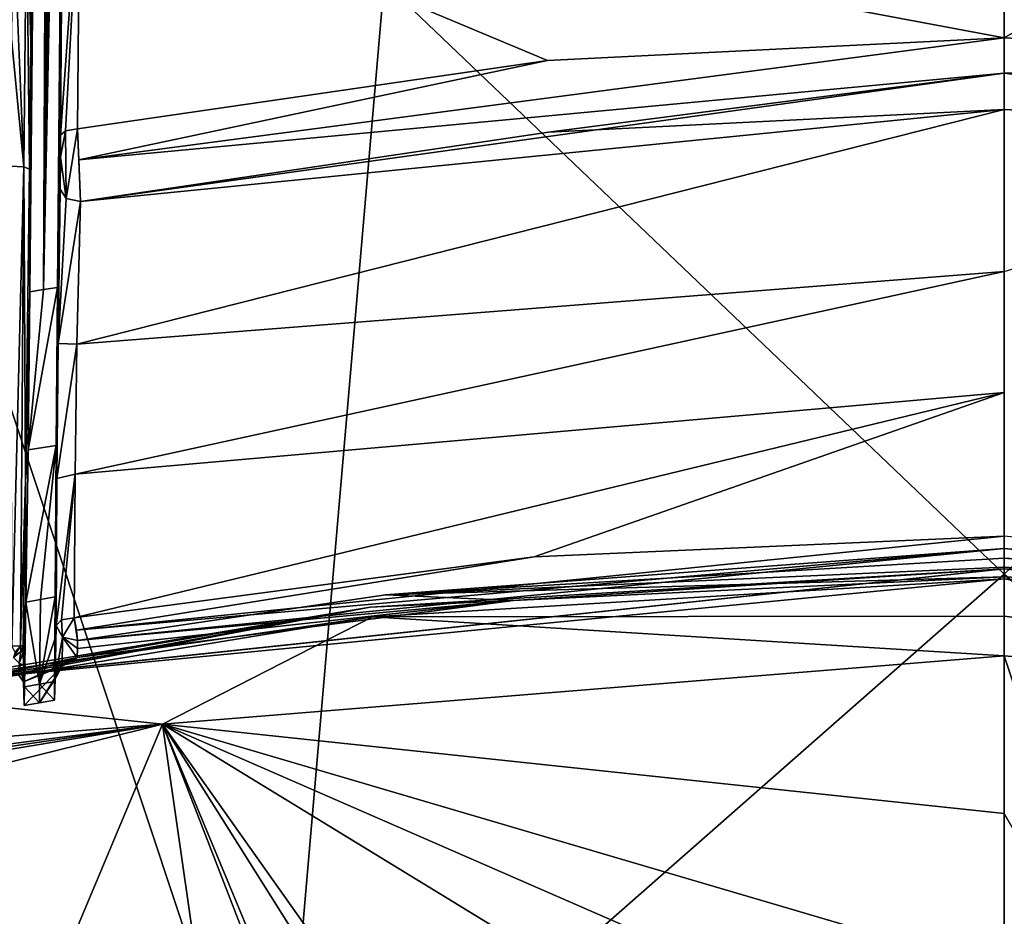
# Model space of a CAD drawing. Header units: millimetres. Extents: x -198 to 35, y -266 to 413.
# Tile 64 of 98: x -60 to -49, y -163 to -153. Entities that reach past the tile are written whole.
import ezdxf

# ---------------------------------------------------------------- set-up
doc = ezdxf.new("R2010")
doc.units = ezdxf.units.MM
doc.header["$LTSCALE"] = 87.30003
for name, color, linetype in [('1003', 7, 'CONTINUOUS'), ('1004', 7, 'CONTINUOUS'), ('1078', 7, 'CONTINUOUS'), ('1079', 7, 'CONTINUOUS'), ('835', 7, 'CONTINUOUS'), ('836', 7, 'CONTINUOUS'), ('838', 7, 'CONTINUOUS'), ('839', 7, 'CONTINUOUS'), ('840', 7, 'CONTINUOUS'), ('842', 7, 'CONTINUOUS'), ('843', 7, 'CONTINUOUS'), ('844', 7, 'CONTINUOUS'), ('845', 7, 'CONTINUOUS'), ('850', 7, 'CONTINUOUS'), ('851', 7, 'CONTINUOUS'), ('852', 7, 'CONTINUOUS'), ('853', 7, 'CONTINUOUS'), ('864', 7, 'CONTINUOUS'), ('865', 7, 'CONTINUOUS'), ('866', 7, 'CONTINUOUS'), ('869', 7, 'CONTINUOUS'), ('903', 7, 'CONTINUOUS'), ('944', 7, 'CONTINUOUS'), ('955', 7, 'CONTINUOUS'), ('956', 7, 'CONTINUOUS'), ('967', 7, 'CONTINUOUS'), ('968', 7, 'CONTINUOUS'), ('969', 7, 'CONTINUOUS'), ('976', 7, 'CONTINUOUS'), ('977', 7, 'CONTINUOUS'), ('978', 7, 'CONTINUOUS'), ('979', 7, 'CONTINUOUS'), ('988', 7, 'CONTINUOUS'), ('989', 7, 'CONTINUOUS'), ('994', 7, 'CONTINUOUS'), ('995', 7, 'CONTINUOUS')]:
    doc.layers.add(name, color=color, linetype=linetype)

msp = doc.modelspace()

# ---------------------------------------------------------------- linework, layer by layer
at = {"layer": '1003', "linetype": 'Continuous'}
for points in [[(-48.894, -159.316, 73.402), (-36.695, -160.5, 73.773), (-48.894, -159.206, 73.28), (-48.894, -159.316, 73.402)], [(-36.695, -160.5, 73.773), (-36.686, -160.504, 73.617), (-48.894, -159.206, 73.28), (-36.695, -160.5, 73.773)], [(-48.894, -159.206, 73.28), (-36.686, -160.504, 73.617), (-41.961, -159.625, 73.277), (-48.894, -159.206, 73.28)], [(-48.894, -159.206, 73.115), (-48.894, -159.206, 73.28), (-41.961, -159.625, 73.277), (-48.894, -159.206, 73.115)], [(-48.894, -159.316, 73.402), (-41.988, -159.733, 73.562), (-36.695, -160.5, 73.773), (-48.894, -159.316, 73.402)]]:
    msp.add_3dface(points, dxfattribs=at)
at = {"layer": '1004', "linetype": 'Continuous'}
for points in [[(-48.894, -159.206, 73.28), (-48.894, -159.206, 73.115), (-61.102, -160.504, 73.617), (-48.894, -159.206, 73.28)], [(-61.093, -160.5, 73.773), (-48.894, -159.206, 73.28), (-61.102, -160.504, 73.617), (-61.093, -160.5, 73.773)], [(-61.102, -160.504, 73.617), (-48.894, -159.206, 73.115), (-55.838, -159.626, 73.278), (-61.102, -160.504, 73.617)], [(-48.894, -159.316, 73.402), (-48.894, -159.206, 73.28), (-61.093, -160.5, 73.773), (-48.894, -159.316, 73.402)], [(-55.811, -159.734, 73.562), (-48.894, -159.316, 73.402), (-61.093, -160.5, 73.773), (-55.811, -159.734, 73.562)], [(-61.063, -160.595, 73.894), (-55.811, -159.734, 73.562), (-61.093, -160.5, 73.773), (-61.063, -160.595, 73.894)]]:
    msp.add_3dface(points, dxfattribs=at)
at = {"layer": '1078', "linetype": 'Continuous'}
for points in [[(-48.894, -159.206, 73.115), (-54.269, -159.553, 72.98), (-55.838, -159.626, 73.278), (-48.894, -159.206, 73.115)], [(-48.894, -159.296, 72.89), (-54.269, -159.553, 72.98), (-48.894, -159.206, 73.115), (-48.894, -159.296, 72.89)], [(-54.269, -159.553, 72.98), (-59.046, -160.177, 73.256), (-55.838, -159.626, 73.278), (-54.269, -159.553, 72.98)], [(-61.097, -160.617, 73.333), (-61.102, -160.504, 73.617), (-55.838, -159.626, 73.278), (-61.097, -160.617, 73.333)], [(-60.45, -160.471, 73.295), (-61.097, -160.617, 73.333), (-55.838, -159.626, 73.278), (-60.45, -160.471, 73.295)], [(-59.046, -160.177, 73.256), (-60.45, -160.471, 73.295), (-55.838, -159.626, 73.278), (-59.046, -160.177, 73.256)], [(-59.046, -160.177, 73.256), (-59.796, -160.339, 73.25), (-60.45, -160.471, 73.295), (-59.046, -160.177, 73.256)], [(-59.796, -160.339, 73.25), (-59.046, -160.177, 73.256), (-59.688, -160.367, 73.12), (-59.796, -160.339, 73.25)], [(-59.046, -160.177, 73.256), (-59.634, -160.445, 72.9), (-59.688, -160.367, 73.12), (-59.046, -160.177, 73.256)], [(-59.046, -160.177, 73.256), (-59.21, -160.271, 73.106), (-59.634, -160.445, 72.9), (-59.046, -160.177, 73.256)], [(-59.634, -160.445, 72.9), (-59.21, -160.271, 73.106), (-59.625, -160.703, 72.255), (-59.634, -160.445, 72.9)], [(-59.625, -160.703, 72.255), (-59.21, -160.271, 73.106), (-59.46, -160.673, 72.243), (-59.625, -160.703, 72.255)], [(-59.21, -160.271, 73.106), (-59.287, -160.41, 72.802), (-59.46, -160.673, 72.243), (-59.21, -160.271, 73.106)], [(-59.287, -160.41, 72.802), (-59.294, -160.643, 72.23), (-59.46, -160.673, 72.243), (-59.287, -160.41, 72.802)]]:
    msp.add_3dface(points, dxfattribs=at)
at = {"layer": '1079', "linetype": 'Continuous'}
for points in [[(-48.894, -159.296, 72.89), (-48.894, -159.206, 73.115), (-41.961, -159.625, 73.277), (-48.894, -159.296, 72.89)], [(-43.518, -159.553, 72.98), (-48.894, -159.296, 72.89), (-41.961, -159.625, 73.277), (-43.518, -159.553, 72.98)]]:
    msp.add_3dface(points, dxfattribs=at)
at = {"layer": '835', "linetype": 'Continuous'}
for points in [[(-48.894, -143.934, 72.261), (-48.894, -153.396, 73.699), (-38.803, -147.623, 72.262), (-48.894, -143.934, 72.261)], [(-48.894, -153.396, 73.699), (-43.892, -153.641, 73.656), (-38.803, -147.623, 72.262), (-48.894, -153.396, 73.699)]]:
    msp.add_3dface(points, dxfattribs=at)
at = {"layer": '836', "linetype": 'Continuous'}
for points in [[(-43.892, -153.641, 73.656), (-48.894, -153.396, 73.699), (-48.894, -153.781, 73.723), (-43.892, -153.641, 73.656)], [(-43.892, -153.641, 73.656), (-48.894, -153.781, 73.723), (-38.761, -154.731, 73.604), (-43.892, -153.641, 73.656)], [(-48.894, -154.18, 73.501), (-43.903, -154.428, 73.458), (-48.894, -153.781, 73.723), (-48.894, -154.18, 73.501)], [(-48.894, -153.781, 73.723), (-43.903, -154.428, 73.458), (-38.761, -154.731, 73.604), (-48.894, -153.781, 73.723)]]:
    msp.add_3dface(points, dxfattribs=at)
at = {"layer": '838', "linetype": 'Continuous'}
msp.add_3dface([(-43.903, -154.428, 73.458), (-48.894, -154.18, 73.501), (-48.894, -155.954, 72.75), (-43.903, -154.428, 73.458)], dxfattribs=at)
at = {"layer": '839', "linetype": 'Continuous'}
for points in [[(-48.894, -153.396, 73.699), (-48.894, -143.934, 72.261), (-59.018, -151.498, 72.819), (-48.894, -153.396, 73.699)], [(-59.043, -154.392, 73.566), (-53.896, -153.641, 73.656), (-59.018, -151.498, 72.819), (-59.043, -154.392, 73.566)], [(-53.896, -153.641, 73.656), (-48.894, -153.396, 73.699), (-59.018, -151.498, 72.819), (-53.896, -153.641, 73.656)]]:
    msp.add_3dface(points, dxfattribs=at)
at = {"layer": '840', "linetype": 'Continuous'}
for points in [[(-48.894, -153.781, 73.723), (-48.894, -153.396, 73.699), (-59.027, -154.731, 73.604), (-48.894, -153.781, 73.723)], [(-48.894, -153.396, 73.699), (-53.896, -153.641, 73.656), (-59.027, -154.731, 73.604), (-48.894, -153.396, 73.699)], [(-53.896, -153.641, 73.656), (-59.043, -154.392, 73.566), (-59.027, -154.731, 73.604), (-53.896, -153.641, 73.656)], [(-59.01, -155.187, 73.371), (-48.894, -153.781, 73.723), (-59.027, -154.731, 73.604), (-59.01, -155.187, 73.371)], [(-53.885, -154.428, 73.458), (-48.894, -153.781, 73.723), (-59.01, -155.187, 73.371), (-53.885, -154.428, 73.458)], [(-48.894, -154.18, 73.501), (-48.894, -153.781, 73.723), (-53.885, -154.428, 73.458), (-48.894, -154.18, 73.501)]]:
    msp.add_3dface(points, dxfattribs=at)
at = {"layer": '842', "linetype": 'Continuous'}
for points in [[(-48.894, -155.954, 72.75), (-48.894, -154.18, 73.501), (-59.05, -156.748, 72.798), (-48.894, -155.954, 72.75)], [(-48.894, -154.18, 73.501), (-59.01, -155.187, 73.371), (-59.05, -156.748, 72.798), (-48.894, -154.18, 73.501)], [(-48.894, -154.18, 73.501), (-53.885, -154.428, 73.458), (-59.01, -155.187, 73.371), (-48.894, -154.18, 73.501)], [(-48.894, -157.278, 72.794), (-48.894, -155.954, 72.75), (-59.068, -158.171, 72.979), (-48.894, -157.278, 72.794)], [(-59.068, -158.171, 72.979), (-48.894, -155.954, 72.75), (-59.05, -156.748, 72.798), (-59.068, -158.171, 72.979)], [(-54.042, -159.076, 73.311), (-48.894, -157.278, 72.794), (-59.08, -159.743, 73.558), (-54.042, -159.076, 73.311)], [(-59.08, -159.743, 73.558), (-48.894, -157.278, 72.794), (-59.068, -158.171, 72.979), (-59.08, -159.743, 73.558)], [(-48.894, -158.849, 73.228), (-48.894, -157.278, 72.794), (-54.042, -159.076, 73.311), (-48.894, -158.849, 73.228)]]:
    msp.add_3dface(points, dxfattribs=at)
at = {"layer": '843', "linetype": 'Continuous'}
for points in [[(-48.894, -159.091, 73.152), (-55.671, -159.491, 73.3), (-48.894, -159.188, 73.017), (-48.894, -159.091, 73.152)], [(-55.671, -159.491, 73.3), (-48.894, -159.296, 72.89), (-48.894, -159.188, 73.017), (-55.671, -159.491, 73.3)], [(-54.269, -159.553, 72.98), (-48.894, -159.296, 72.89), (-55.671, -159.491, 73.3), (-54.269, -159.553, 72.98)], [(-59.046, -160.177, 73.256), (-54.269, -159.553, 72.98), (-59.043, -160.079, 73.369), (-59.046, -160.177, 73.256)], [(-59.043, -160.079, 73.369), (-54.269, -159.553, 72.98), (-59.041, -159.99, 73.488), (-59.043, -160.079, 73.369)], [(-59.041, -159.99, 73.488), (-54.269, -159.553, 72.98), (-55.671, -159.491, 73.3), (-59.041, -159.99, 73.488)]]:
    msp.add_3dface(points, dxfattribs=at)
at = {"layer": '844', "linetype": 'Continuous'}
for points in [[(-48.894, -159.091, 73.152), (-48.894, -159.188, 73.017), (-43.518, -159.553, 72.98), (-48.894, -159.091, 73.152)], [(-48.894, -159.091, 73.152), (-43.518, -159.553, 72.98), (-42.031, -159.501, 73.304), (-48.894, -159.091, 73.152)], [(-48.894, -159.188, 73.017), (-48.894, -159.296, 72.89), (-43.518, -159.553, 72.98), (-48.894, -159.188, 73.017)]]:
    msp.add_3dface(points, dxfattribs=at)
at = {"layer": '845', "linetype": 'Continuous'}
for points in [[(-59.144, -143.02, 70.607), (-59.262, -156.127, 71.056), (-59.171, -147.162, 72.014), (-59.144, -143.02, 70.607)], [(-59.171, -147.162, 72.014), (-59.262, -156.127, 71.056), (-59.206, -151.533, 72.624), (-59.171, -147.162, 72.014)], [(-59.206, -151.533, 72.624), (-59.262, -156.127, 71.056), (-59.227, -154.459, 73.38), (-59.206, -151.533, 72.624)], [(-59.227, -154.459, 73.38), (-59.262, -156.127, 71.056), (-59.229, -154.701, 73.408), (-59.227, -154.459, 73.38)], [(-59.229, -154.701, 73.408), (-59.262, -156.127, 71.056), (-59.234, -155.052, 73.226), (-59.229, -154.701, 73.408)], [(-59.234, -155.052, 73.226), (-59.262, -156.127, 71.056), (-59.255, -156.74, 72.6), (-59.234, -155.052, 73.226)], [(-59.262, -156.127, 71.056), (-59.277, -157.857, 71.269), (-59.255, -156.74, 72.6), (-59.262, -156.127, 71.056)], [(-59.255, -156.74, 72.6), (-59.277, -157.857, 71.269), (-59.267, -158.22, 72.787), (-59.255, -156.74, 72.6)], [(-59.277, -157.857, 71.269), (-59.288, -159.515, 71.775), (-59.267, -158.22, 72.787), (-59.277, -157.857, 71.269)], [(-59.267, -158.22, 72.787), (-59.288, -159.515, 71.775), (-59.277, -159.826, 73.378), (-59.267, -158.22, 72.787)], [(-59.288, -159.515, 71.775), (-59.29, -159.977, 71.962), (-59.277, -159.826, 73.378), (-59.288, -159.515, 71.775)], [(-59.277, -159.826, 73.378), (-59.29, -159.977, 71.962), (-59.282, -160.085, 73.068), (-59.277, -159.826, 73.378)], [(-59.29, -159.977, 71.962), (-59.293, -160.439, 72.148), (-59.282, -160.085, 73.068), (-59.29, -159.977, 71.962)], [(-59.282, -160.085, 73.068), (-59.293, -160.439, 72.148), (-59.287, -160.41, 72.802), (-59.282, -160.085, 73.068)], [(-59.293, -160.439, 72.148), (-59.294, -160.643, 72.23), (-59.287, -160.41, 72.802), (-59.293, -160.439, 72.148)]]:
    msp.add_3dface(points, dxfattribs=at)
at = {"layer": '850', "linetype": 'Continuous'}
for points in [[(-59.277, -159.826, 73.378), (-59.282, -160.085, 73.068), (-59.287, -160.41, 72.802), (-59.277, -159.826, 73.378)], [(-59.277, -159.826, 73.378), (-59.287, -160.41, 72.802), (-59.205, -159.954, 73.465), (-59.277, -159.826, 73.378)], [(-59.287, -160.41, 72.802), (-59.21, -160.271, 73.106), (-59.205, -159.954, 73.465), (-59.287, -160.41, 72.802)], [(-59.21, -160.271, 73.106), (-59.046, -160.177, 73.256), (-59.205, -159.954, 73.465), (-59.21, -160.271, 73.106)], [(-59.046, -160.177, 73.256), (-59.043, -160.079, 73.369), (-59.205, -159.954, 73.465), (-59.046, -160.177, 73.256)], [(-59.043, -160.079, 73.369), (-59.041, -159.99, 73.488), (-59.205, -159.954, 73.465), (-59.043, -160.079, 73.369)]]:
    msp.add_3dface(points, dxfattribs=at)
at = {"layer": '851', "linetype": 'Continuous'}
for points in [[(-59.234, -155.052, 73.226), (-59.255, -156.74, 72.6), (-59.167, -155.153, 73.337), (-59.234, -155.052, 73.226)], [(-59.255, -156.74, 72.6), (-59.01, -155.187, 73.371), (-59.167, -155.153, 73.337), (-59.255, -156.74, 72.6)], [(-59.05, -156.748, 72.798), (-59.01, -155.187, 73.371), (-59.255, -156.74, 72.6), (-59.05, -156.748, 72.798)], [(-59.05, -156.748, 72.798), (-59.255, -156.74, 72.6), (-59.267, -158.22, 72.787), (-59.05, -156.748, 72.798)], [(-59.068, -158.171, 72.979), (-59.05, -156.748, 72.798), (-59.267, -158.22, 72.787), (-59.068, -158.171, 72.979)], [(-59.068, -158.171, 72.979), (-59.267, -158.22, 72.787), (-59.277, -159.826, 73.378), (-59.068, -158.171, 72.979)], [(-59.068, -158.171, 72.979), (-59.277, -159.826, 73.378), (-59.219, -159.767, 73.504), (-59.068, -158.171, 72.979)], [(-59.08, -159.743, 73.558), (-59.068, -158.171, 72.979), (-59.219, -159.767, 73.504), (-59.08, -159.743, 73.558)]]:
    msp.add_3dface(points, dxfattribs=at)
at = {"layer": '852', "linetype": 'Continuous'}
for points in [[(-59.227, -154.459, 73.38), (-59.229, -154.701, 73.408), (-59.173, -154.413, 73.506), (-59.227, -154.459, 73.38)], [(-59.229, -154.701, 73.408), (-59.167, -155.153, 73.337), (-59.173, -154.413, 73.506), (-59.229, -154.701, 73.408)], [(-59.167, -155.153, 73.337), (-59.043, -154.392, 73.566), (-59.173, -154.413, 73.506), (-59.167, -155.153, 73.337)], [(-59.01, -155.187, 73.371), (-59.043, -154.392, 73.566), (-59.167, -155.153, 73.337), (-59.01, -155.187, 73.371)], [(-59.043, -154.392, 73.566), (-59.01, -155.187, 73.371), (-59.027, -154.731, 73.604), (-59.043, -154.392, 73.566)], [(-59.229, -154.701, 73.408), (-59.234, -155.052, 73.226), (-59.167, -155.153, 73.337), (-59.229, -154.701, 73.408)]]:
    msp.add_3dface(points, dxfattribs=at)
at = {"layer": '853', "linetype": 'Continuous'}
for points in [[(-59.018, -151.498, 72.819), (-59.206, -151.533, 72.624), (-59.227, -154.459, 73.38), (-59.018, -151.498, 72.819)], [(-59.018, -151.498, 72.819), (-59.227, -154.459, 73.38), (-59.173, -154.413, 73.506), (-59.018, -151.498, 72.819)], [(-59.043, -154.392, 73.566), (-59.018, -151.498, 72.819), (-59.173, -154.413, 73.506), (-59.043, -154.392, 73.566)]]:
    msp.add_3dface(points, dxfattribs=at)
at = {"layer": '864', "linetype": 'Continuous'}
for points in [[(-59.277, -159.826, 73.378), (-59.205, -159.954, 73.465), (-59.219, -159.767, 73.504), (-59.277, -159.826, 73.378)], [(-59.205, -159.954, 73.465), (-59.08, -159.743, 73.558), (-59.219, -159.767, 73.504), (-59.205, -159.954, 73.465)], [(-59.041, -159.99, 73.488), (-59.08, -159.743, 73.558), (-59.205, -159.954, 73.465), (-59.041, -159.99, 73.488)], [(-59.08, -159.743, 73.558), (-59.041, -159.99, 73.488), (-59.055, -159.879, 73.569), (-59.08, -159.743, 73.558)]]:
    msp.add_3dface(points, dxfattribs=at)
at = {"layer": '865', "linetype": 'Continuous'}
for points in [[(-48.894, -158.849, 73.228), (-54.042, -159.076, 73.311), (-59.055, -159.879, 73.569), (-48.894, -158.849, 73.228)], [(-48.894, -158.849, 73.228), (-59.055, -159.879, 73.569), (-48.894, -158.984, 73.233), (-48.894, -158.849, 73.228)], [(-59.055, -159.879, 73.569), (-59.041, -159.99, 73.488), (-48.894, -158.984, 73.233), (-59.055, -159.879, 73.569)], [(-59.041, -159.99, 73.488), (-55.671, -159.491, 73.3), (-48.894, -158.984, 73.233), (-59.041, -159.99, 73.488)], [(-55.671, -159.491, 73.3), (-48.894, -159.091, 73.152), (-48.894, -158.984, 73.233), (-55.671, -159.491, 73.3)], [(-54.042, -159.076, 73.311), (-59.08, -159.743, 73.558), (-59.055, -159.879, 73.569), (-54.042, -159.076, 73.311)]]:
    msp.add_3dface(points, dxfattribs=at)
at = {"layer": '866', "linetype": 'Continuous'}
for points in [[(-48.894, -158.849, 73.228), (-48.894, -158.984, 73.233), (-38.733, -159.879, 73.569), (-48.894, -158.849, 73.228)], [(-48.894, -159.091, 73.152), (-38.747, -159.99, 73.488), (-48.894, -158.984, 73.233), (-48.894, -159.091, 73.152)], [(-48.894, -158.984, 73.233), (-38.747, -159.99, 73.488), (-38.733, -159.879, 73.569), (-48.894, -158.984, 73.233)], [(-48.894, -159.091, 73.152), (-42.031, -159.501, 73.304), (-38.747, -159.99, 73.488), (-48.894, -159.091, 73.152)]]:
    msp.add_3dface(points, dxfattribs=at)
at = {"layer": '869', "linetype": 'Continuous'}
for points in [[(-59.281, -126.45, 70.038), (-59.536, -151.922, 71.678), (-59.564, -156.175, 71.076), (-59.281, -126.45, 70.038)], [(-59.536, -151.922, 71.678), (-59.552, -153.427, 71.799), (-59.564, -156.175, 71.076), (-59.536, -151.922, 71.678)], [(-59.552, -153.427, 71.799), (-59.568, -154.831, 71.987), (-59.564, -156.175, 71.076), (-59.552, -153.427, 71.799)], [(-59.568, -154.831, 71.987), (-59.612, -158.245, 72.76), (-59.564, -156.175, 71.076), (-59.568, -154.831, 71.987)], [(-59.564, -156.175, 71.076), (-59.612, -158.245, 72.76), (-59.583, -157.905, 71.289), (-59.564, -156.175, 71.076)], [(-59.583, -157.905, 71.289), (-59.612, -158.245, 72.76), (-59.607, -159.572, 71.798), (-59.583, -157.905, 71.289)], [(-59.612, -158.245, 72.76), (-59.639, -160.046, 73.44), (-59.607, -159.572, 71.798), (-59.612, -158.245, 72.76)], [(-59.639, -160.046, 73.44), (-59.638, -160.084, 73.345), (-59.607, -159.572, 71.798), (-59.639, -160.046, 73.44)], [(-59.638, -160.084, 73.345), (-59.637, -160.122, 73.25), (-59.607, -159.572, 71.798), (-59.638, -160.084, 73.345)], [(-59.637, -160.122, 73.25), (-59.634, -160.26, 73.04), (-59.607, -159.572, 71.798), (-59.637, -160.122, 73.25)], [(-59.634, -160.26, 73.04), (-59.634, -160.445, 72.9), (-59.607, -159.572, 71.798), (-59.634, -160.26, 73.04)], [(-59.607, -159.572, 71.798), (-59.634, -160.445, 72.9), (-59.621, -160.499, 72.173), (-59.607, -159.572, 71.798)], [(-59.621, -160.499, 72.173), (-59.634, -160.445, 72.9), (-59.625, -160.703, 72.255), (-59.621, -160.499, 72.173)]]:
    msp.add_3dface(points, dxfattribs=at)
at = {"layer": '903', "linetype": 'Continuous'}
for points in [[(-48.894, -159.267, 46.696), (-55.683, -152.786, 47.455), (-48.894, -149.757, 46.095), (-48.894, -159.267, 46.696)], [(-56.846, -166.249, 48.854), (-64.196, -165.507, 52.171), (-61.434, -152.462, 50.93), (-56.846, -166.249, 48.854)], [(-55.683, -152.786, 47.455), (-56.846, -166.249, 48.854), (-61.434, -152.462, 50.93), (-55.683, -152.786, 47.455)], [(-56.846, -166.249, 48.854), (-55.683, -152.786, 47.455), (-48.894, -159.267, 46.696), (-56.846, -166.249, 48.854)], [(-48.894, -167.77, 47.961), (-56.846, -166.249, 48.854), (-48.894, -159.267, 46.696), (-48.894, -167.77, 47.961)]]:
    msp.add_3dface(points, dxfattribs=at)
at = {"layer": '944', "linetype": 'Continuous'}
for points in [[(-48.894, -159.267, 46.696), (-48.894, -149.757, 46.095), (-42.105, -152.786, 47.455), (-48.894, -159.267, 46.696)], [(-40.942, -166.249, 48.854), (-48.894, -159.267, 46.696), (-42.105, -152.786, 47.455), (-40.942, -166.249, 48.854)], [(-48.894, -167.77, 47.961), (-48.894, -159.267, 46.696), (-40.942, -166.249, 48.854), (-48.894, -167.77, 47.961)]]:
    msp.add_3dface(points, dxfattribs=at)
at = {"layer": '955', "linetype": 'Continuous'}
for points in [[(-59.634, -160.26, 73.04), (-59.637, -160.122, 73.25), (-59.683, -160.238, 73.296), (-59.634, -160.26, 73.04)], [(-59.634, -160.445, 72.9), (-59.683, -160.238, 73.296), (-59.688, -160.367, 73.12), (-59.634, -160.445, 72.9)], [(-59.634, -160.445, 72.9), (-59.634, -160.26, 73.04), (-59.683, -160.238, 73.296), (-59.634, -160.445, 72.9)]]:
    msp.add_3dface(points, dxfattribs=at)
at = {"layer": '956', "linetype": 'Continuous'}
for points in [[(-59.638, -160.084, 73.345), (-59.639, -160.046, 73.44), (-59.664, -160.113, 73.519), (-59.638, -160.084, 73.345)], [(-59.637, -160.122, 73.25), (-59.638, -160.084, 73.345), (-59.664, -160.113, 73.519), (-59.637, -160.122, 73.25)], [(-59.744, -160.178, 73.578), (-59.683, -160.238, 73.296), (-59.664, -160.113, 73.519), (-59.744, -160.178, 73.578)], [(-59.683, -160.238, 73.296), (-59.637, -160.122, 73.25), (-59.664, -160.113, 73.519), (-59.683, -160.238, 73.296)]]:
    msp.add_3dface(points, dxfattribs=at)
at = {"layer": '967', "linetype": 'Continuous'}
for points in [[(-59.751, -151.911, 71.874), (-59.765, -153.403, 71.994), (-59.631, -154.808, 72.129), (-59.751, -151.911, 71.874)], [(-59.601, -151.915, 71.822), (-59.751, -151.911, 71.874), (-59.631, -154.808, 72.129), (-59.601, -151.915, 71.822)], [(-59.568, -154.831, 71.987), (-59.601, -151.915, 71.822), (-59.631, -154.808, 72.129), (-59.568, -154.831, 71.987)], [(-59.568, -154.831, 71.987), (-59.552, -153.427, 71.799), (-59.601, -151.915, 71.822), (-59.568, -154.831, 71.987)], [(-59.552, -153.427, 71.799), (-59.536, -151.922, 71.678), (-59.601, -151.915, 71.822), (-59.552, -153.427, 71.799)], [(-59.765, -153.403, 71.994), (-59.779, -154.798, 72.181), (-59.631, -154.808, 72.129), (-59.765, -153.403, 71.994)]]:
    msp.add_3dface(points, dxfattribs=at)
at = {"layer": '968', "linetype": 'Continuous'}
for points in [[(-59.779, -154.798, 72.181), (-59.761, -160.054, 73.644), (-59.631, -154.808, 72.129), (-59.779, -154.798, 72.181)], [(-59.631, -154.808, 72.129), (-59.761, -160.054, 73.644), (-59.668, -160.051, 73.552), (-59.631, -154.808, 72.129)], [(-59.612, -158.245, 72.76), (-59.631, -154.808, 72.129), (-59.668, -160.051, 73.552), (-59.612, -158.245, 72.76)], [(-59.612, -158.245, 72.76), (-59.568, -154.831, 71.987), (-59.631, -154.808, 72.129), (-59.612, -158.245, 72.76)], [(-59.639, -160.046, 73.44), (-59.612, -158.245, 72.76), (-59.668, -160.051, 73.552), (-59.639, -160.046, 73.44)]]:
    msp.add_3dface(points, dxfattribs=at)
at = {"layer": '969', "linetype": 'Continuous'}
for points in [[(-59.761, -160.054, 73.644), (-59.728, -160.12, 73.626), (-59.668, -160.051, 73.552), (-59.761, -160.054, 73.644)], [(-59.728, -160.12, 73.626), (-59.744, -160.178, 73.578), (-59.668, -160.051, 73.552), (-59.728, -160.12, 73.626)], [(-59.744, -160.178, 73.578), (-59.664, -160.113, 73.519), (-59.668, -160.051, 73.552), (-59.744, -160.178, 73.578)], [(-59.664, -160.113, 73.519), (-59.639, -160.046, 73.44), (-59.668, -160.051, 73.552), (-59.664, -160.113, 73.519)]]:
    msp.add_3dface(points, dxfattribs=at)
at = {"layer": '976', "linetype": 'Continuous'}
for points in [[(-59.621, -160.499, 72.173), (-59.625, -160.703, 72.255), (-59.46, -160.673, 72.243), (-59.621, -160.499, 72.173)], [(-59.621, -160.499, 72.173), (-59.46, -160.673, 72.243), (-59.458, -160.469, 72.16), (-59.621, -160.499, 72.173)], [(-59.46, -160.673, 72.243), (-59.294, -160.643, 72.23), (-59.458, -160.469, 72.16), (-59.46, -160.673, 72.243)], [(-59.294, -160.643, 72.23), (-59.293, -160.439, 72.148), (-59.458, -160.469, 72.16), (-59.294, -160.643, 72.23)]]:
    msp.add_3dface(points, dxfattribs=at)
at = {"layer": '977', "linetype": 'Continuous'}
for points in [[(-59.607, -159.572, 71.798), (-59.458, -160.469, 72.16), (-59.447, -159.544, 71.786), (-59.607, -159.572, 71.798)], [(-59.288, -159.515, 71.775), (-59.458, -160.469, 72.16), (-59.29, -159.977, 71.962), (-59.288, -159.515, 71.775)], [(-59.458, -160.469, 72.16), (-59.288, -159.515, 71.775), (-59.447, -159.544, 71.786), (-59.458, -160.469, 72.16)], [(-59.607, -159.572, 71.798), (-59.621, -160.499, 72.173), (-59.458, -160.469, 72.16), (-59.607, -159.572, 71.798)], [(-59.293, -160.439, 72.148), (-59.29, -159.977, 71.962), (-59.458, -160.469, 72.16), (-59.293, -160.439, 72.148)]]:
    msp.add_3dface(points, dxfattribs=at)
at = {"layer": '978', "linetype": 'Continuous'}
for points in [[(-59.277, -157.857, 71.269), (-59.262, -156.127, 71.056), (-59.583, -157.905, 71.289), (-59.277, -157.857, 71.269)], [(-59.583, -157.905, 71.289), (-59.262, -156.127, 71.056), (-59.413, -156.151, 71.066), (-59.583, -157.905, 71.289)], [(-59.564, -156.175, 71.076), (-59.583, -157.905, 71.289), (-59.413, -156.151, 71.066), (-59.564, -156.175, 71.076)], [(-59.277, -157.857, 71.269), (-59.583, -157.905, 71.289), (-59.607, -159.572, 71.798), (-59.277, -157.857, 71.269)], [(-59.277, -157.857, 71.269), (-59.607, -159.572, 71.798), (-59.447, -159.544, 71.786), (-59.277, -157.857, 71.269)], [(-59.288, -159.515, 71.775), (-59.277, -157.857, 71.269), (-59.447, -159.544, 71.786), (-59.288, -159.515, 71.775)]]:
    msp.add_3dface(points, dxfattribs=at)
at = {"layer": '979', "linetype": 'Continuous'}
for points in [[(-59.281, -126.45, 70.038), (-59.564, -156.175, 71.076), (-59.413, -156.151, 71.066), (-59.281, -126.45, 70.038)], [(-59.281, -126.45, 70.038), (-59.413, -156.151, 71.066), (-59.244, -128.524, 70.11), (-59.281, -126.45, 70.038)], [(-59.244, -128.524, 70.11), (-59.413, -156.151, 71.066), (-59.244, -129.114, 70.131), (-59.244, -128.524, 70.11)], [(-59.244, -129.114, 70.131), (-59.413, -156.151, 71.066), (-59.244, -129.706, 70.151), (-59.244, -129.114, 70.131)], [(-59.244, -129.706, 70.151), (-59.413, -156.151, 71.066), (-59.186, -129.885, 70.157), (-59.244, -129.706, 70.151)], [(-59.413, -156.151, 71.066), (-59.026, -129.958, 70.158), (-59.186, -129.885, 70.157), (-59.413, -156.151, 71.066)], [(-59.026, -129.958, 70.158), (-59.413, -156.151, 71.066), (-59.144, -143.02, 70.607), (-59.026, -129.958, 70.158)], [(-59.262, -156.127, 71.056), (-59.144, -143.02, 70.607), (-59.413, -156.151, 71.066), (-59.262, -156.127, 71.056)]]:
    msp.add_3dface(points, dxfattribs=at)
at = {"layer": '988', "linetype": 'Continuous'}
for points in [[(-48.894, -161.886, 74.975), (-47.5, -164.317, 76.454), (-48.894, -160.161, 73.904), (-48.894, -161.886, 74.975)], [(-48.894, -160.161, 73.904), (-47.5, -164.317, 76.454), (-39.675, -160.909, 74.207), (-48.894, -160.161, 73.904)], [(-48.894, -163.619, 76.035), (-47.5, -164.317, 76.454), (-48.894, -161.886, 74.975), (-48.894, -163.619, 76.035)]]:
    msp.add_3dface(points, dxfattribs=at)
at = {"layer": '989', "linetype": 'Continuous'}
for points in [[(-48.894, -161.886, 74.975), (-48.894, -160.161, 73.904), (-58.113, -160.909, 74.207), (-48.894, -161.886, 74.975)], [(-67.055, -163.13, 75.104), (-60.046, -165.509, 76.936), (-58.113, -160.909, 74.207), (-67.055, -163.13, 75.104)], [(-60.046, -165.509, 76.936), (-55.111, -181.751, 86.143), (-58.113, -160.909, 74.207), (-60.046, -165.509, 76.936)], [(-50.289, -164.32, 76.456), (-48.894, -163.619, 76.035), (-58.113, -160.909, 74.207), (-50.289, -164.32, 76.456)], [(-48.894, -163.619, 76.035), (-48.894, -161.886, 74.975), (-58.113, -160.909, 74.207), (-48.894, -163.619, 76.035)], [(-50.27, -165.699, 77.283), (-50.289, -164.32, 76.456), (-58.113, -160.909, 74.207), (-50.27, -165.699, 77.283)], [(-50.29, -171.95, 80.911), (-50.27, -165.699, 77.283), (-58.113, -160.909, 74.207), (-50.29, -171.95, 80.911)], [(-50.268, -173.357, 81.701), (-50.29, -171.95, 80.911), (-58.113, -160.909, 74.207), (-50.268, -173.357, 81.701)], [(-50.294, -179.728, 85.155), (-50.268, -173.357, 81.701), (-58.113, -160.909, 74.207), (-50.294, -179.728, 85.155)], [(-55.111, -181.751, 86.143), (-50.264, -181.158, 85.903), (-58.113, -160.909, 74.207), (-55.111, -181.751, 86.143)], [(-50.264, -181.158, 85.903), (-50.294, -179.728, 85.155), (-58.113, -160.909, 74.207), (-50.264, -181.158, 85.903)]]:
    msp.add_3dface(points, dxfattribs=at)
at = {"layer": '994', "linetype": 'Continuous'}
for points in [[(-48.894, -159.316, 73.402), (-55.811, -159.734, 73.562), (-48.894, -159.727, 73.634), (-48.894, -159.316, 73.402)], [(-61.063, -160.595, 73.894), (-58.113, -160.909, 74.207), (-55.811, -159.734, 73.562), (-61.063, -160.595, 73.894)], [(-58.113, -160.909, 74.207), (-48.894, -160.161, 73.904), (-55.811, -159.734, 73.562), (-58.113, -160.909, 74.207)], [(-55.811, -159.734, 73.562), (-48.894, -160.161, 73.904), (-48.894, -159.727, 73.634), (-55.811, -159.734, 73.562)], [(-64.13, -161.383, 73.986), (-58.113, -160.909, 74.207), (-61.063, -160.595, 73.894), (-64.13, -161.383, 73.986)], [(-67.055, -163.13, 75.104), (-58.113, -160.909, 74.207), (-67.418, -162.442, 74.139), (-67.055, -163.13, 75.104)], [(-67.418, -162.442, 74.139), (-58.113, -160.909, 74.207), (-66.522, -162.137, 74.033), (-67.418, -162.442, 74.139)], [(-58.113, -160.909, 74.207), (-65.889, -161.915, 73.974), (-66.522, -162.137, 74.033), (-58.113, -160.909, 74.207)], [(-65.889, -161.915, 73.974), (-58.113, -160.909, 74.207), (-64.13, -161.383, 73.986), (-65.889, -161.915, 73.974)]]:
    msp.add_3dface(points, dxfattribs=at)
at = {"layer": '995', "linetype": 'Continuous'}
for points in [[(-39.675, -160.909, 74.207), (-48.894, -159.316, 73.402), (-48.894, -159.727, 73.634), (-39.675, -160.909, 74.207)], [(-48.894, -159.316, 73.402), (-39.675, -160.909, 74.207), (-41.988, -159.733, 73.562), (-48.894, -159.316, 73.402)], [(-48.894, -160.161, 73.904), (-39.675, -160.909, 74.207), (-48.894, -159.727, 73.634), (-48.894, -160.161, 73.904)]]:
    msp.add_3dface(points, dxfattribs=at)

doc.saveas('drawing.dxf')
